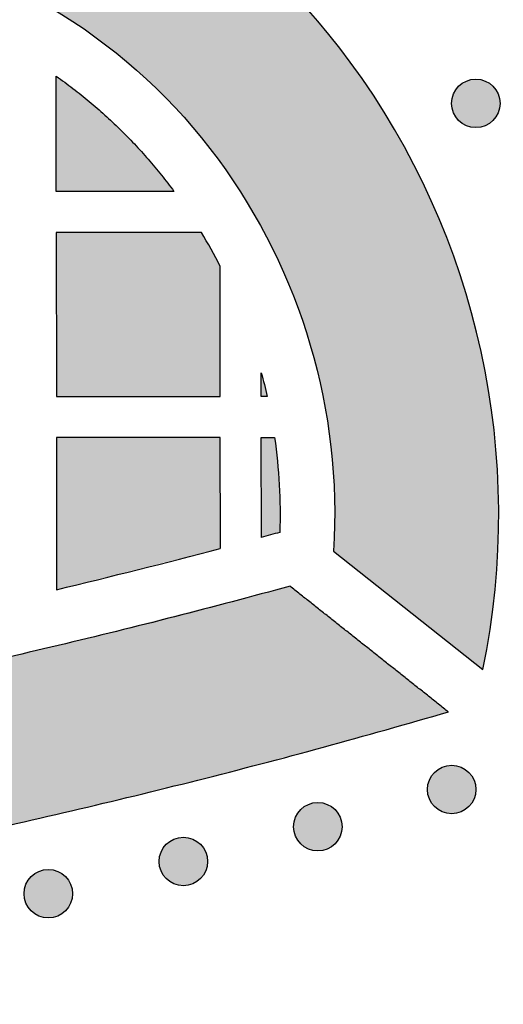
# Model space of a CAD drawing. Header units: millimetres. Extents: x -3873 to -97, y 912 to 4165.
# Tile 155 of 256: x -3210 to -3174, y 919 to 991. Entities that reach past the tile are written whole.
import ezdxf

# ---------------------------------------------------------------- set-up
doc = ezdxf.new("R2010")
doc.units = ezdxf.units.MM
doc.layers.add('pattern', color=7, linetype='Continuous', true_color=0x000000)

msp = doc.modelspace()

# ---------------------------------------------------------------- hatches: boundary and pattern name
at = {"layer": 'pattern'}
for points in [[(-3186.717, 952.488), (-3175.796, 943.838), (-3175.525, 945.237), (-3175.288, 946.65), (-3175.087, 948.075), (-3174.922, 949.511), (-3174.794, 950.957), (-3174.703, 952.412), (-3174.65, 953.873), (-3174.635, 955.34), (-3174.659, 956.811), (-3174.722, 958.284), (-3174.824, 959.758), (-3174.965, 961.232), (-3175.146, 962.703), (-3175.365, 964.171), (-3175.624, 965.633), (-3175.922, 967.089), (-3176.258, 968.536), (-3176.633, 969.973), (-3177.045, 971.398), (-3177.495, 972.811), (-3177.981, 974.209), (-3178.503, 975.592), (-3179.06, 976.957), (-3179.651, 978.304), (-3180.276, 979.631), (-3180.934, 980.937), (-3181.623, 982.221), (-3182.342, 983.482), (-3183.091, 984.719), (-3183.868, 985.93), (-3184.672, 987.115), (-3185.502, 988.274), (-3186.247, 989.262), (-3187.017, 990.236), (-3187.813, 991.196), (-3188.635, 992.141), (-3189.481, 993.069), (-3190.351, 993.98), (-3191.245, 994.872), (-3192.162, 995.746), (-3193.102, 996.599), (-3194.064, 997.431), (-3195.047, 998.242), (-3196.051, 999.03), (-3197.074, 999.795), (-3198.116, 1000.535), (-3199.176, 1001.251), (-3200.253, 1001.942), (-3201.347, 1002.607), (-3202.456, 1003.245), (-3203.579, 1003.856), (-3204.715, 1004.439), (-3205.864, 1004.995), (-3207.024, 1005.522), (-3208.194, 1006.021), (-3209.373, 1006.491), (-3210.56, 1006.931), (-3211.755, 1007.343), (-3212.955, 1007.725), (-3214.161, 1008.077), (-3215.37, 1008.401), (-3216.582, 1008.694), (-3217.796, 1008.959), (-3219.01, 1009.194), (-3220.837, 1009.503), (-3222.676, 1009.766), (-3224.523, 1009.985), (-3226.379, 1010.158), (-3228.24, 1010.284), (-3230.106, 1010.364), (-3231.975, 1010.398), (-3233.844, 1010.384), (-3235.712, 1010.324), (-3237.578, 1010.218), (-3239.439, 1010.064), (-3241.294, 1009.865), (-3243.141, 1009.62), (-3244.979, 1009.329), (-3246.806, 1008.993), (-3248.619, 1008.613), (-3250.773, 1008.11), (-3252.917, 1007.56), (-3255.049, 1006.963), (-3257.169, 1006.321), (-3259.275, 1005.633), (-3261.364, 1004.9), (-3263.437, 1004.123), (-3265.49, 1003.301), (-3271.795, 988.059), (-3266.508, 990.212), (-3261.161, 992.218), (-3255.761, 994.075), (-3250.314, 995.782), (-3248.554, 996.278), (-3246.776, 996.725), (-3244.981, 997.121), (-3243.171, 997.464), (-3241.348, 997.754), (-3239.516, 997.992), (-3237.675, 998.175), (-3235.829, 998.304), (-3233.981, 998.378), (-3232.131, 998.398), (-3230.284, 998.364), (-3228.44, 998.275), (-3226.603, 998.132), (-3224.775, 997.937), (-3222.959, 997.688), (-3221.156, 997.387), (-3220.214, 997.205), (-3219.272, 997), (-3218.332, 996.772), (-3217.394, 996.521), (-3216.46, 996.248), (-3215.529, 995.952), (-3214.602, 995.632), (-3213.681, 995.291), (-3212.767, 994.926), (-3211.859, 994.54), (-3210.96, 994.131), (-3210.069, 993.7), (-3209.187, 993.247), (-3208.316, 992.773), (-3207.456, 992.278), (-3206.608, 991.763), (-3205.773, 991.227), (-3204.951, 990.672), (-3204.143, 990.098), (-3203.349, 989.504), (-3202.571, 988.893), (-3201.808, 988.265), (-3201.062, 987.619), (-3200.333, 986.957), (-3199.622, 986.28), (-3198.928, 985.588), (-3198.253, 984.881), (-3197.597, 984.161), (-3196.96, 983.429), (-3196.343, 982.684), (-3195.745, 981.929), (-3195.168, 981.163), (-3194.621, 980.403), (-3194.089, 979.629), (-3193.572, 978.841), (-3193.071, 978.04), (-3192.585, 977.226), (-3192.116, 976.399), (-3191.664, 975.561), (-3191.23, 974.711), (-3190.813, 973.85), (-3190.414, 972.979), (-3190.034, 972.098), (-3189.673, 971.207), (-3189.331, 970.309), (-3189.009, 969.402), (-3188.707, 968.488), (-3188.424, 967.567), (-3188.162, 966.641), (-3187.921, 965.709), (-3187.7, 964.772), (-3187.499, 963.832), (-3187.32, 962.888), (-3187.161, 961.942), (-3187.024, 960.994), (-3186.907, 960.045), (-3186.811, 959.095), (-3186.736, 958.145), (-3186.682, 957.196), (-3186.648, 956.249), (-3186.635, 955.304), (-3186.643, 954.362), (-3186.67, 953.423)], [(-3198.402, 978.809), (-3207.007, 978.808), (-3207.008, 987.23), (-3206.395, 986.79), (-3205.791, 986.337), (-3205.195, 985.871), (-3204.609, 985.393), (-3204.032, 984.903), (-3203.464, 984.402), (-3202.907, 983.889), (-3202.36, 983.364), (-3201.824, 982.829), (-3201.3, 982.283), (-3200.786, 981.728), (-3200.285, 981.162), (-3199.795, 980.587), (-3199.318, 980.003), (-3198.854, 979.41)], [(-3177.567, 983.993), (-3177.539, 983.965), (-3177.51, 983.938), (-3177.48, 983.911), (-3177.449, 983.885), (-3177.418, 983.859), (-3177.385, 983.834), (-3177.352, 983.809), (-3177.318, 983.785), (-3177.283, 983.762), (-3177.247, 983.739), (-3177.211, 983.717), (-3177.173, 983.696), (-3177.135, 983.675), (-3177.097, 983.656), (-3177.057, 983.637), (-3177.017, 983.619), (-3176.976, 983.602), (-3176.935, 983.586), (-3176.893, 983.571), (-3176.851, 983.557), (-3176.808, 983.544), (-3176.764, 983.532), (-3176.72, 983.521), (-3176.676, 983.511), (-3176.631, 983.502), (-3176.586, 983.494), (-3176.541, 983.488), (-3176.496, 983.483), (-3176.45, 983.478), (-3176.404, 983.475), (-3176.358, 983.474), (-3176.313, 983.473), (-3176.267, 983.474), (-3176.221, 983.475), (-3176.175, 983.478), (-3176.129, 983.483), (-3176.084, 983.488), (-3176.039, 983.494), (-3175.994, 983.502), (-3175.949, 983.511), (-3175.905, 983.521), (-3175.861, 983.532), (-3175.817, 983.544), (-3175.774, 983.557), (-3175.732, 983.571), (-3175.69, 983.586), (-3175.649, 983.602), (-3175.608, 983.619), (-3175.568, 983.637), (-3175.528, 983.656), (-3175.49, 983.676), (-3175.452, 983.696), (-3175.414, 983.717), (-3175.378, 983.739), (-3175.342, 983.762), (-3175.307, 983.785), (-3175.273, 983.81), (-3175.24, 983.834), (-3175.207, 983.859), (-3175.176, 983.885), (-3175.145, 983.911), (-3175.115, 983.938), (-3175.086, 983.965), (-3175.058, 983.993), (-3175.03, 984.021), (-3175.003, 984.05), (-3174.977, 984.08), (-3174.95, 984.111), (-3174.925, 984.142), (-3174.899, 984.175), (-3174.875, 984.208), (-3174.851, 984.242), (-3174.827, 984.277), (-3174.804, 984.313), (-3174.782, 984.349), (-3174.761, 984.387), (-3174.741, 984.425), (-3174.721, 984.463), (-3174.702, 984.503), (-3174.684, 984.543), (-3174.667, 984.584), (-3174.651, 984.625), (-3174.636, 984.667), (-3174.622, 984.709), (-3174.609, 984.752), (-3174.597, 984.796), (-3174.586, 984.84), (-3174.576, 984.884), (-3174.567, 984.929), (-3174.56, 984.974), (-3174.553, 985.019), (-3174.548, 985.064), (-3174.544, 985.11), (-3174.541, 985.156), (-3174.539, 985.202), (-3174.538, 985.248), (-3174.539, 985.293), (-3174.541, 985.339), (-3174.544, 985.385), (-3174.548, 985.431), (-3174.553, 985.476), (-3174.56, 985.521), (-3174.567, 985.566), (-3174.576, 985.611), (-3174.586, 985.655), (-3174.597, 985.699), (-3174.609, 985.743), (-3174.622, 985.786), (-3174.636, 985.828), (-3174.651, 985.87), (-3174.667, 985.911), (-3174.684, 985.952), (-3174.702, 985.992), (-3174.721, 986.032), (-3174.741, 986.07), (-3174.761, 986.108), (-3174.783, 986.146), (-3174.805, 986.182), (-3174.827, 986.218), (-3174.851, 986.253), (-3174.875, 986.287), (-3174.899, 986.32), (-3174.925, 986.353), (-3174.95, 986.384), (-3174.977, 986.415), (-3175.003, 986.445), (-3175.031, 986.474), (-3175.058, 986.502), (-3175.086, 986.53), (-3175.115, 986.557), (-3175.145, 986.583), (-3175.176, 986.61), (-3175.208, 986.635), (-3175.24, 986.661), (-3175.273, 986.685), (-3175.307, 986.709), (-3175.342, 986.733), (-3175.378, 986.756), (-3175.415, 986.778), (-3175.452, 986.799), (-3175.49, 986.819), (-3175.529, 986.839), (-3175.568, 986.858), (-3175.608, 986.876), (-3175.649, 986.893), (-3175.69, 986.909), (-3175.732, 986.924), (-3175.775, 986.938), (-3175.818, 986.951), (-3175.861, 986.963), (-3175.905, 986.974), (-3175.949, 986.984), (-3175.994, 986.993), (-3176.039, 987), (-3176.084, 987.007), (-3176.13, 987.012), (-3176.175, 987.016), (-3176.221, 987.019), (-3176.267, 987.021), (-3176.313, 987.022), (-3176.359, 987.021), (-3176.405, 987.019), (-3176.45, 987.016), (-3176.496, 987.012), (-3176.541, 987.007), (-3176.587, 987), (-3176.632, 986.993), (-3176.676, 986.984), (-3176.721, 986.974), (-3176.765, 986.963), (-3176.808, 986.951), (-3176.851, 986.938), (-3176.893, 986.924), (-3176.935, 986.909), (-3176.977, 986.893), (-3177.017, 986.876), (-3177.058, 986.858), (-3177.097, 986.839), (-3177.136, 986.819), (-3177.174, 986.799), (-3177.211, 986.777), (-3177.248, 986.755), (-3177.283, 986.733), (-3177.318, 986.709), (-3177.352, 986.685), (-3177.386, 986.661), (-3177.418, 986.635), (-3177.45, 986.61), (-3177.48, 986.583), (-3177.51, 986.557), (-3177.539, 986.529), (-3177.567, 986.502), (-3177.595, 986.474), (-3177.622, 986.445), (-3177.649, 986.415), (-3177.675, 986.384), (-3177.701, 986.352), (-3177.726, 986.32), (-3177.751, 986.287), (-3177.775, 986.253), (-3177.798, 986.218), (-3177.821, 986.182), (-3177.843, 986.145), (-3177.864, 986.108), (-3177.885, 986.07), (-3177.904, 986.031), (-3177.923, 985.992), (-3177.941, 985.952), (-3177.958, 985.911), (-3177.974, 985.87), (-3177.989, 985.828), (-3178.003, 985.785), (-3178.016, 985.742), (-3178.029, 985.699), (-3178.039, 985.655), (-3178.049, 985.611), (-3178.058, 985.566), (-3178.066, 985.521), (-3178.072, 985.476), (-3178.077, 985.43), (-3178.082, 985.385), (-3178.085, 985.339), (-3178.086, 985.293), (-3178.087, 985.247), (-3178.086, 985.201), (-3178.085, 985.155), (-3178.082, 985.11), (-3178.077, 985.064), (-3178.072, 985.019), (-3178.066, 984.973), (-3178.058, 984.928), (-3178.049, 984.884), (-3178.039, 984.839), (-3178.028, 984.795), (-3178.016, 984.752), (-3178.003, 984.709), (-3177.989, 984.667), (-3177.974, 984.625), (-3177.958, 984.583), (-3177.941, 984.543), (-3177.923, 984.502), (-3177.904, 984.463), (-3177.884, 984.424), (-3177.864, 984.386), (-3177.843, 984.349), (-3177.821, 984.313), (-3177.798, 984.277), (-3177.775, 984.242), (-3177.75, 984.208), (-3177.726, 984.174), (-3177.701, 984.142), (-3177.675, 984.11), (-3177.649, 984.08), (-3177.622, 984.05), (-3177.595, 984.021)], [(-3195.007, 973.318), (-3195.337, 973.95), (-3195.679, 974.576), (-3196.032, 975.196), (-3196.395, 975.809), (-3207.007, 975.808), (-3207.006, 963.808), (-3195.006, 963.809)], [(-3191.583, 963.81), (-3192.006, 963.81), (-3192.006, 965.533), (-3191.785, 964.674)], [(-3207.005, 949.665), (-3195.005, 952.687), (-3195.006, 960.809), (-3207.006, 960.808)], [(-3190.657, 953.858), (-3192.005, 953.49), (-3192.006, 960.809), (-3191.036, 960.81), (-3190.923, 959.946), (-3190.828, 959.08), (-3190.752, 958.212), (-3190.695, 957.342), (-3190.656, 956.471), (-3190.637, 955.599), (-3190.638, 954.728)], [(-3328.608, 931.337), (-3346.121, 931.637), (-3363.637, 932.522), (-3381.133, 933.993), (-3398.58, 936.048), (-3415.949, 938.685), (-3433.21, 941.898), (-3450.336, 945.682), (-3467.297, 950.026), (-3478.896, 940.836), (-3469.759, 938.259), (-3460.569, 935.842), (-3451.328, 933.585), (-3442.041, 931.49), (-3432.713, 929.559), (-3423.347, 927.793), (-3413.949, 926.192), (-3404.523, 924.758), (-3395.072, 923.492), (-3385.603, 922.393), (-3376.118, 921.462), (-3366.622, 920.7), (-3357.121, 920.107), (-3347.618, 919.682), (-3338.118, 919.426), (-3328.601, 919.337), (-3309.608, 919.667), (-3300.104, 920.085), (-3290.602, 920.67), (-3281.106, 921.425), (-3271.621, 922.348), (-3262.15, 923.439), (-3252.699, 924.698), (-3243.271, 926.125), (-3233.872, 927.718), (-3224.505, 929.477), (-3215.175, 931.401), (-3205.887, 933.488), (-3196.644, 935.737), (-3187.451, 938.148), (-3178.313, 940.717), (-3189.904, 949.917), (-3206.869, 945.585), (-3223.998, 941.816), (-3241.261, 938.616), (-3258.632, 935.993), (-3276.081, 933.951), (-3293.578, 932.495), (-3311.095, 931.623)], [(-3179.331, 933.791), (-3179.303, 933.763), (-3179.274, 933.736), (-3179.244, 933.709), (-3179.213, 933.683), (-3179.182, 933.657), (-3179.149, 933.632), (-3179.116, 933.607), (-3179.082, 933.583), (-3179.047, 933.56), (-3179.011, 933.537), (-3178.975, 933.515), (-3178.937, 933.494), (-3178.899, 933.473), (-3178.861, 933.454), (-3178.821, 933.435), (-3178.781, 933.417), (-3178.74, 933.4), (-3178.699, 933.384), (-3178.657, 933.369), (-3178.615, 933.355), (-3178.572, 933.342), (-3178.528, 933.329), (-3178.484, 933.319), (-3178.44, 933.309), (-3178.395, 933.3), (-3178.35, 933.292), (-3178.305, 933.286), (-3178.26, 933.281), (-3178.214, 933.276), (-3178.168, 933.273), (-3178.122, 933.272), (-3178.076, 933.271), (-3178.03, 933.272), (-3177.985, 933.273), (-3177.939, 933.276), (-3177.893, 933.281), (-3177.848, 933.286), (-3177.802, 933.292), (-3177.757, 933.3), (-3177.713, 933.309), (-3177.669, 933.319), (-3177.625, 933.33), (-3177.581, 933.342), (-3177.538, 933.355), (-3177.496, 933.369), (-3177.454, 933.384), (-3177.412, 933.4), (-3177.372, 933.417), (-3177.332, 933.435), (-3177.292, 933.454), (-3177.253, 933.474), (-3177.215, 933.494), (-3177.178, 933.515), (-3177.142, 933.537), (-3177.106, 933.56), (-3177.071, 933.583), (-3177.037, 933.608), (-3177.004, 933.632), (-3176.971, 933.657), (-3176.94, 933.683), (-3176.909, 933.709), (-3176.879, 933.736), (-3176.85, 933.763), (-3176.822, 933.791), (-3176.794, 933.819), (-3176.767, 933.848), (-3176.74, 933.878), (-3176.714, 933.909), (-3176.688, 933.94), (-3176.663, 933.973), (-3176.639, 934.006), (-3176.614, 934.04), (-3176.591, 934.075), (-3176.568, 934.111), (-3176.546, 934.147), (-3176.525, 934.185), (-3176.505, 934.223), (-3176.485, 934.261), (-3176.466, 934.301), (-3176.448, 934.341), (-3176.431, 934.382), (-3176.415, 934.423), (-3176.4, 934.465), (-3176.386, 934.507), (-3176.373, 934.55), (-3176.361, 934.594), (-3176.35, 934.638), (-3176.34, 934.682), (-3176.331, 934.727), (-3176.323, 934.772), (-3176.317, 934.817), (-3176.312, 934.862), (-3176.308, 934.908), (-3176.305, 934.954), (-3176.303, 935), (-3176.302, 935.046), (-3176.303, 935.091), (-3176.305, 935.137), (-3176.308, 935.183), (-3176.312, 935.229), (-3176.317, 935.274), (-3176.324, 935.319), (-3176.331, 935.364), (-3176.34, 935.409), (-3176.35, 935.453), (-3176.361, 935.497), (-3176.373, 935.541), (-3176.386, 935.584), (-3176.4, 935.626), (-3176.415, 935.668), (-3176.431, 935.709), (-3176.448, 935.75), (-3176.466, 935.79), (-3176.485, 935.83), (-3176.505, 935.868), (-3176.525, 935.906), (-3176.546, 935.944), (-3176.568, 935.98), (-3176.591, 936.016), (-3176.615, 936.051), (-3176.639, 936.085), (-3176.663, 936.118), (-3176.689, 936.151), (-3176.714, 936.182), (-3176.741, 936.213), (-3176.767, 936.243), (-3176.794, 936.272), (-3176.822, 936.3), (-3176.85, 936.328), (-3176.879, 936.355), (-3176.909, 936.381), (-3176.94, 936.408), (-3176.971, 936.434), (-3177.004, 936.459), (-3177.037, 936.483), (-3177.071, 936.507), (-3177.106, 936.531), (-3177.142, 936.554), (-3177.178, 936.576), (-3177.216, 936.597), (-3177.254, 936.617), (-3177.292, 936.637), (-3177.332, 936.656), (-3177.372, 936.674), (-3177.413, 936.691), (-3177.454, 936.707), (-3177.496, 936.722), (-3177.538, 936.736), (-3177.581, 936.749), (-3177.625, 936.761), (-3177.669, 936.772), (-3177.713, 936.782), (-3177.758, 936.791), (-3177.803, 936.798), (-3177.848, 936.805), (-3177.893, 936.81), (-3177.939, 936.814), (-3177.985, 936.817), (-3178.031, 936.819), (-3178.077, 936.82), (-3178.123, 936.819), (-3178.168, 936.817), (-3178.214, 936.814), (-3178.26, 936.81), (-3178.305, 936.805), (-3178.351, 936.798), (-3178.396, 936.791), (-3178.44, 936.782), (-3178.485, 936.772), (-3178.528, 936.761), (-3178.572, 936.749), (-3178.615, 936.736), (-3178.657, 936.722), (-3178.699, 936.707), (-3178.741, 936.691), (-3178.781, 936.674), (-3178.821, 936.656), (-3178.861, 936.637), (-3178.9, 936.617), (-3178.938, 936.597), (-3178.975, 936.575), (-3179.011, 936.553), (-3179.047, 936.531), (-3179.082, 936.507), (-3179.116, 936.483), (-3179.149, 936.459), (-3179.182, 936.433), (-3179.213, 936.408), (-3179.244, 936.381), (-3179.274, 936.355), (-3179.303, 936.327), (-3179.331, 936.3), (-3179.359, 936.272), (-3179.386, 936.243), (-3179.413, 936.213), (-3179.439, 936.182), (-3179.465, 936.15), (-3179.49, 936.118), (-3179.515, 936.085), (-3179.539, 936.051), (-3179.562, 936.016), (-3179.585, 935.98), (-3179.607, 935.943), (-3179.628, 935.906), (-3179.649, 935.868), (-3179.668, 935.829), (-3179.687, 935.79), (-3179.705, 935.75), (-3179.722, 935.709), (-3179.738, 935.668), (-3179.753, 935.626), (-3179.767, 935.583), (-3179.78, 935.54), (-3179.792, 935.497), (-3179.803, 935.453), (-3179.813, 935.409), (-3179.822, 935.364), (-3179.83, 935.319), (-3179.836, 935.274), (-3179.841, 935.228), (-3179.846, 935.183), (-3179.848, 935.137), (-3179.85, 935.091), (-3179.851, 935.045), (-3179.85, 934.999), (-3179.848, 934.953), (-3179.845, 934.908), (-3179.841, 934.862), (-3179.836, 934.817), (-3179.83, 934.771), (-3179.822, 934.726), (-3179.813, 934.682), (-3179.803, 934.637), (-3179.792, 934.593), (-3179.78, 934.55), (-3179.767, 934.507), (-3179.753, 934.465), (-3179.738, 934.423), (-3179.722, 934.381), (-3179.705, 934.341), (-3179.687, 934.3), (-3179.668, 934.261), (-3179.648, 934.222), (-3179.628, 934.184), (-3179.607, 934.147), (-3179.585, 934.11), (-3179.562, 934.075), (-3179.538, 934.04), (-3179.514, 934.006), (-3179.49, 933.972), (-3179.464, 933.94), (-3179.439, 933.908), (-3179.412, 933.878), (-3179.386, 933.848), (-3179.359, 933.819)], [(-3189.123, 931.066), (-3189.095, 931.039), (-3189.065, 931.012), (-3189.036, 930.985), (-3189.005, 930.959), (-3188.973, 930.933), (-3188.941, 930.908), (-3188.908, 930.883), (-3188.873, 930.859), (-3188.838, 930.836), (-3188.803, 930.813), (-3188.766, 930.791), (-3188.729, 930.77), (-3188.691, 930.749), (-3188.652, 930.729), (-3188.613, 930.711), (-3188.573, 930.693), (-3188.532, 930.676), (-3188.491, 930.66), (-3188.449, 930.644), (-3188.406, 930.63), (-3188.363, 930.617), (-3188.32, 930.605), (-3188.276, 930.594), (-3188.232, 930.584), (-3188.187, 930.576), (-3188.142, 930.568), (-3188.097, 930.562), (-3188.051, 930.556), (-3188.006, 930.552), (-3187.96, 930.549), (-3187.914, 930.547), (-3187.868, 930.547), (-3187.822, 930.547), (-3187.776, 930.549), (-3187.73, 930.552), (-3187.685, 930.556), (-3187.639, 930.562), (-3187.594, 930.568), (-3187.549, 930.576), (-3187.504, 930.584), (-3187.46, 930.594), (-3187.416, 930.605), (-3187.373, 930.617), (-3187.33, 930.63), (-3187.287, 930.644), (-3187.245, 930.66), (-3187.204, 930.676), (-3187.163, 930.693), (-3187.123, 930.711), (-3187.084, 930.73), (-3187.045, 930.749), (-3187.007, 930.77), (-3186.97, 930.791), (-3186.933, 930.813), (-3186.898, 930.836), (-3186.863, 930.859), (-3186.829, 930.883), (-3186.795, 930.908), (-3186.763, 930.933), (-3186.731, 930.959), (-3186.7, 930.985), (-3186.671, 931.012), (-3186.642, 931.039), (-3186.613, 931.067), (-3186.586, 931.095), (-3186.559, 931.124), (-3186.532, 931.154), (-3186.506, 931.184), (-3186.48, 931.216), (-3186.455, 931.248), (-3186.43, 931.282), (-3186.406, 931.316), (-3186.383, 931.351), (-3186.36, 931.386), (-3186.338, 931.423), (-3186.317, 931.46), (-3186.296, 931.498), (-3186.276, 931.537), (-3186.258, 931.576), (-3186.24, 931.616), (-3186.223, 931.657), (-3186.207, 931.699), (-3186.191, 931.74), (-3186.177, 931.783), (-3186.164, 931.826), (-3186.152, 931.869), (-3186.141, 931.913), (-3186.131, 931.958), (-3186.123, 932.002), (-3186.115, 932.047), (-3186.109, 932.092), (-3186.103, 932.138), (-3186.099, 932.184), (-3186.096, 932.229), (-3186.094, 932.275), (-3186.094, 932.321), (-3186.094, 932.367), (-3186.096, 932.413), (-3186.099, 932.459), (-3186.103, 932.504), (-3186.109, 932.55), (-3186.115, 932.595), (-3186.123, 932.64), (-3186.131, 932.685), (-3186.141, 932.729), (-3186.152, 932.773), (-3186.164, 932.816), (-3186.177, 932.859), (-3186.192, 932.902), (-3186.207, 932.944), (-3186.223, 932.985), (-3186.24, 933.026), (-3186.258, 933.066), (-3186.277, 933.105), (-3186.296, 933.144), (-3186.317, 933.182), (-3186.338, 933.219), (-3186.36, 933.256), (-3186.383, 933.292), (-3186.406, 933.327), (-3186.43, 933.361), (-3186.455, 933.394), (-3186.48, 933.426), (-3186.506, 933.458), (-3186.532, 933.489), (-3186.559, 933.519), (-3186.586, 933.548), (-3186.614, 933.576), (-3186.642, 933.603), (-3186.671, 933.63), (-3186.701, 933.657), (-3186.731, 933.683), (-3186.763, 933.709), (-3186.795, 933.734), (-3186.829, 933.759), (-3186.863, 933.783), (-3186.898, 933.807), (-3186.934, 933.829), (-3186.97, 933.851), (-3187.007, 933.873), (-3187.045, 933.893), (-3187.084, 933.913), (-3187.123, 933.932), (-3187.164, 933.949), (-3187.204, 933.966), (-3187.246, 933.983), (-3187.288, 933.998), (-3187.33, 934.012), (-3187.373, 934.025), (-3187.417, 934.037), (-3187.46, 934.048), (-3187.505, 934.058), (-3187.549, 934.066), (-3187.594, 934.074), (-3187.64, 934.081), (-3187.685, 934.086), (-3187.731, 934.09), (-3187.776, 934.093), (-3187.822, 934.095), (-3187.868, 934.095), (-3187.914, 934.095), (-3187.96, 934.093), (-3188.006, 934.09), (-3188.052, 934.086), (-3188.097, 934.081), (-3188.142, 934.074), (-3188.187, 934.066), (-3188.232, 934.058), (-3188.276, 934.048), (-3188.32, 934.037), (-3188.364, 934.025), (-3188.406, 934.012), (-3188.449, 933.998), (-3188.491, 933.982), (-3188.532, 933.966), (-3188.573, 933.949), (-3188.613, 933.931), (-3188.653, 933.913), (-3188.691, 933.893), (-3188.729, 933.872), (-3188.767, 933.851), (-3188.803, 933.829), (-3188.839, 933.806), (-3188.874, 933.783), (-3188.908, 933.759), (-3188.941, 933.734), (-3188.973, 933.709), (-3189.005, 933.683), (-3189.036, 933.657), (-3189.066, 933.63), (-3189.095, 933.603), (-3189.123, 933.576), (-3189.15, 933.547), (-3189.178, 933.518), (-3189.204, 933.488), (-3189.231, 933.458), (-3189.256, 933.426), (-3189.281, 933.394), (-3189.306, 933.36), (-3189.33, 933.326), (-3189.354, 933.291), (-3189.376, 933.256), (-3189.398, 933.219), (-3189.42, 933.182), (-3189.44, 933.144), (-3189.46, 933.105), (-3189.479, 933.066), (-3189.497, 933.026), (-3189.514, 932.985), (-3189.53, 932.944), (-3189.545, 932.902), (-3189.559, 932.859), (-3189.572, 932.816), (-3189.584, 932.773), (-3189.595, 932.729), (-3189.605, 932.684), (-3189.614, 932.64), (-3189.621, 932.595), (-3189.628, 932.55), (-3189.633, 932.504), (-3189.637, 932.458), (-3189.64, 932.413), (-3189.642, 932.367), (-3189.642, 932.321), (-3189.642, 932.275), (-3189.64, 932.229), (-3189.637, 932.183), (-3189.633, 932.138), (-3189.628, 932.092), (-3189.621, 932.047), (-3189.614, 932.002), (-3189.605, 931.957), (-3189.595, 931.913), (-3189.584, 931.869), (-3189.572, 931.826), (-3189.559, 931.783), (-3189.545, 931.74), (-3189.53, 931.698), (-3189.513, 931.657), (-3189.496, 931.616), (-3189.478, 931.576), (-3189.46, 931.537), (-3189.44, 931.498), (-3189.419, 931.46), (-3189.398, 931.423), (-3189.376, 931.386), (-3189.353, 931.35), (-3189.33, 931.316), (-3189.306, 931.281), (-3189.281, 931.248), (-3189.256, 931.216), (-3189.23, 931.184), (-3189.204, 931.153), (-3189.177, 931.123), (-3189.15, 931.094)], [(-3198.964, 928.526), (-3198.935, 928.498), (-3198.906, 928.471), (-3198.876, 928.444), (-3198.846, 928.418), (-3198.814, 928.392), (-3198.782, 928.367), (-3198.748, 928.342), (-3198.714, 928.318), (-3198.679, 928.295), (-3198.644, 928.272), (-3198.607, 928.25), (-3198.57, 928.229), (-3198.532, 928.208), (-3198.493, 928.189), (-3198.454, 928.17), (-3198.414, 928.152), (-3198.373, 928.135), (-3198.331, 928.119), (-3198.29, 928.104), (-3198.247, 928.09), (-3198.204, 928.076), (-3198.161, 928.064), (-3198.117, 928.053), (-3198.072, 928.044), (-3198.028, 928.035), (-3197.983, 928.027), (-3197.938, 928.021), (-3197.892, 928.015), (-3197.846, 928.011), (-3197.801, 928.008), (-3197.755, 928.007), (-3197.709, 928.006), (-3197.663, 928.007), (-3197.617, 928.008), (-3197.571, 928.011), (-3197.526, 928.015), (-3197.48, 928.021), (-3197.435, 928.027), (-3197.39, 928.035), (-3197.345, 928.044), (-3197.301, 928.054), (-3197.257, 928.064), (-3197.214, 928.077), (-3197.171, 928.09), (-3197.128, 928.104), (-3197.086, 928.119), (-3197.045, 928.135), (-3197.004, 928.152), (-3196.964, 928.17), (-3196.925, 928.189), (-3196.886, 928.208), (-3196.848, 928.229), (-3196.811, 928.25), (-3196.774, 928.272), (-3196.738, 928.295), (-3196.703, 928.318), (-3196.669, 928.342), (-3196.636, 928.367), (-3196.604, 928.392), (-3196.572, 928.418), (-3196.541, 928.444), (-3196.511, 928.471), (-3196.482, 928.498), (-3196.454, 928.526), (-3196.427, 928.554), (-3196.4, 928.583), (-3196.373, 928.613), (-3196.347, 928.644), (-3196.321, 928.675), (-3196.296, 928.708), (-3196.271, 928.741), (-3196.247, 928.775), (-3196.224, 928.81), (-3196.201, 928.846), (-3196.179, 928.882), (-3196.157, 928.919), (-3196.137, 928.957), (-3196.117, 928.996), (-3196.099, 929.036), (-3196.081, 929.076), (-3196.064, 929.116), (-3196.047, 929.158), (-3196.032, 929.2), (-3196.018, 929.242), (-3196.005, 929.285), (-3195.993, 929.329), (-3195.982, 929.373), (-3195.972, 929.417), (-3195.964, 929.462), (-3195.956, 929.506), (-3195.949, 929.552), (-3195.944, 929.597), (-3195.94, 929.643), (-3195.937, 929.689), (-3195.935, 929.735), (-3195.935, 929.78), (-3195.935, 929.826), (-3195.937, 929.872), (-3195.94, 929.918), (-3195.944, 929.964), (-3195.949, 930.009), (-3195.956, 930.054), (-3195.964, 930.099), (-3195.972, 930.144), (-3195.982, 930.188), (-3195.993, 930.232), (-3196.005, 930.276), (-3196.018, 930.319), (-3196.032, 930.361), (-3196.048, 930.403), (-3196.064, 930.444), (-3196.081, 930.485), (-3196.099, 930.525), (-3196.117, 930.565), (-3196.137, 930.603), (-3196.158, 930.641), (-3196.179, 930.679), (-3196.201, 930.715), (-3196.224, 930.751), (-3196.247, 930.786), (-3196.271, 930.82), (-3196.296, 930.853), (-3196.321, 930.886), (-3196.347, 930.917), (-3196.373, 930.948), (-3196.4, 930.978), (-3196.427, 931.007), (-3196.454, 931.035), (-3196.483, 931.063), (-3196.512, 931.09), (-3196.542, 931.116), (-3196.572, 931.143), (-3196.604, 931.168), (-3196.636, 931.194), (-3196.67, 931.218), (-3196.704, 931.242), (-3196.739, 931.266), (-3196.774, 931.288), (-3196.811, 931.311), (-3196.848, 931.332), (-3196.886, 931.352), (-3196.925, 931.372), (-3196.964, 931.391), (-3197.004, 931.409), (-3197.045, 931.426), (-3197.086, 931.442), (-3197.128, 931.457), (-3197.171, 931.471), (-3197.214, 931.484), (-3197.257, 931.496), (-3197.301, 931.507), (-3197.346, 931.517), (-3197.39, 931.526), (-3197.435, 931.533), (-3197.48, 931.54), (-3197.526, 931.545), (-3197.572, 931.549), (-3197.617, 931.552), (-3197.663, 931.554), (-3197.709, 931.555), (-3197.755, 931.554), (-3197.801, 931.552), (-3197.847, 931.549), (-3197.892, 931.545), (-3197.938, 931.54), (-3197.983, 931.533), (-3198.028, 931.526), (-3198.073, 931.517), (-3198.117, 931.507), (-3198.161, 931.496), (-3198.204, 931.484), (-3198.247, 931.471), (-3198.29, 931.457), (-3198.332, 931.442), (-3198.373, 931.426), (-3198.414, 931.409), (-3198.454, 931.391), (-3198.493, 931.372), (-3198.532, 931.352), (-3198.57, 931.332), (-3198.607, 931.31), (-3198.644, 931.288), (-3198.68, 931.266), (-3198.714, 931.242), (-3198.749, 931.218), (-3198.782, 931.193), (-3198.814, 931.168), (-3198.846, 931.142), (-3198.877, 931.116), (-3198.907, 931.09), (-3198.936, 931.062), (-3198.964, 931.035), (-3198.991, 931.007), (-3199.018, 930.978), (-3199.045, 930.948), (-3199.071, 930.917), (-3199.097, 930.885), (-3199.122, 930.853), (-3199.147, 930.82), (-3199.171, 930.786), (-3199.194, 930.751), (-3199.217, 930.715), (-3199.239, 930.678), (-3199.26, 930.641), (-3199.281, 930.603), (-3199.301, 930.564), (-3199.319, 930.525), (-3199.337, 930.485), (-3199.354, 930.444), (-3199.371, 930.403), (-3199.386, 930.361), (-3199.4, 930.318), (-3199.413, 930.275), (-3199.425, 930.232), (-3199.436, 930.188), (-3199.446, 930.144), (-3199.454, 930.099), (-3199.462, 930.054), (-3199.469, 930.009), (-3199.474, 929.963), (-3199.478, 929.918), (-3199.481, 929.872), (-3199.483, 929.826), (-3199.483, 929.78), (-3199.483, 929.734), (-3199.481, 929.688), (-3199.478, 929.643), (-3199.474, 929.597), (-3199.468, 929.551), (-3199.462, 929.506), (-3199.454, 929.461), (-3199.446, 929.417), (-3199.436, 929.372), (-3199.425, 929.328), (-3199.413, 929.285), (-3199.4, 929.242), (-3199.386, 929.199), (-3199.37, 929.158), (-3199.354, 929.116), (-3199.337, 929.075), (-3199.319, 929.035), (-3199.301, 928.996), (-3199.281, 928.957), (-3199.26, 928.919), (-3199.239, 928.882), (-3199.217, 928.845), (-3199.194, 928.81), (-3199.171, 928.775), (-3199.147, 928.741), (-3199.122, 928.707), (-3199.097, 928.675), (-3199.071, 928.643), (-3199.045, 928.613), (-3199.018, 928.583), (-3198.991, 928.554)], [(-3208.85, 926.169), (-3208.822, 926.142), (-3208.793, 926.115), (-3208.763, 926.088), (-3208.732, 926.062), (-3208.701, 926.036), (-3208.668, 926.011), (-3208.635, 925.986), (-3208.601, 925.962), (-3208.566, 925.939), (-3208.53, 925.916), (-3208.494, 925.894), (-3208.456, 925.873), (-3208.418, 925.852), (-3208.38, 925.832), (-3208.34, 925.814), (-3208.3, 925.796), (-3208.259, 925.779), (-3208.218, 925.762), (-3208.176, 925.747), (-3208.134, 925.733), (-3208.091, 925.72), (-3208.047, 925.708), (-3208.003, 925.697), (-3207.959, 925.687), (-3207.914, 925.679), (-3207.869, 925.671), (-3207.824, 925.664), (-3207.779, 925.659), (-3207.733, 925.655), (-3207.687, 925.652), (-3207.641, 925.65), (-3207.595, 925.65), (-3207.55, 925.65), (-3207.504, 925.652), (-3207.458, 925.655), (-3207.412, 925.659), (-3207.367, 925.665), (-3207.322, 925.671), (-3207.277, 925.679), (-3207.232, 925.687), (-3207.188, 925.697), (-3207.144, 925.708), (-3207.1, 925.72), (-3207.057, 925.733), (-3207.015, 925.747), (-3206.973, 925.763), (-3206.932, 925.779), (-3206.891, 925.796), (-3206.851, 925.814), (-3206.811, 925.832), (-3206.773, 925.852), (-3206.735, 925.873), (-3206.697, 925.894), (-3206.661, 925.916), (-3206.625, 925.939), (-3206.59, 925.962), (-3206.556, 925.986), (-3206.523, 926.011), (-3206.49, 926.036), (-3206.459, 926.062), (-3206.428, 926.088), (-3206.398, 926.115), (-3206.369, 926.142), (-3206.341, 926.169), (-3206.313, 926.198), (-3206.286, 926.227), (-3206.259, 926.257), (-3206.233, 926.287), (-3206.207, 926.319), (-3206.182, 926.351), (-3206.158, 926.385), (-3206.134, 926.419), (-3206.11, 926.454), (-3206.087, 926.489), (-3206.065, 926.526), (-3206.044, 926.563), (-3206.024, 926.601), (-3206.004, 926.64), (-3205.985, 926.679), (-3205.967, 926.719), (-3205.95, 926.76), (-3205.934, 926.802), (-3205.919, 926.843), (-3205.905, 926.886), (-3205.892, 926.929), (-3205.88, 926.972), (-3205.869, 927.016), (-3205.859, 927.061), (-3205.85, 927.105), (-3205.843, 927.15), (-3205.836, 927.195), (-3205.831, 927.241), (-3205.827, 927.287), (-3205.824, 927.332), (-3205.822, 927.378), (-3205.821, 927.424), (-3205.822, 927.47), (-3205.824, 927.516), (-3205.827, 927.562), (-3205.831, 927.607), (-3205.836, 927.653), (-3205.843, 927.698), (-3205.85, 927.743), (-3205.859, 927.788), (-3205.869, 927.832), (-3205.88, 927.876), (-3205.892, 927.919), (-3205.905, 927.962), (-3205.919, 928.005), (-3205.934, 928.047), (-3205.95, 928.088), (-3205.967, 928.129), (-3205.985, 928.169), (-3206.004, 928.208), (-3206.024, 928.247), (-3206.044, 928.285), (-3206.066, 928.322), (-3206.088, 928.359), (-3206.11, 928.395), (-3206.134, 928.43), (-3206.158, 928.464), (-3206.182, 928.497), (-3206.208, 928.529), (-3206.233, 928.561), (-3206.26, 928.592), (-3206.286, 928.622), (-3206.314, 928.651), (-3206.341, 928.679), (-3206.369, 928.706), (-3206.398, 928.733), (-3206.428, 928.76), (-3206.459, 928.786), (-3206.491, 928.812), (-3206.523, 928.837), (-3206.556, 928.862), (-3206.59, 928.886), (-3206.625, 928.909), (-3206.661, 928.932), (-3206.697, 928.954), (-3206.735, 928.976), (-3206.773, 928.996), (-3206.812, 929.016), (-3206.851, 929.034), (-3206.891, 929.052), (-3206.932, 929.069), (-3206.973, 929.086), (-3207.015, 929.101), (-3207.058, 929.115), (-3207.101, 929.128), (-3207.144, 929.14), (-3207.188, 929.151), (-3207.232, 929.161), (-3207.277, 929.169), (-3207.322, 929.177), (-3207.367, 929.184), (-3207.413, 929.189), (-3207.458, 929.193), (-3207.504, 929.196), (-3207.55, 929.198), (-3207.596, 929.198), (-3207.642, 929.198), (-3207.688, 929.196), (-3207.733, 929.193), (-3207.779, 929.189), (-3207.824, 929.184), (-3207.87, 929.177), (-3207.915, 929.169), (-3207.959, 929.161), (-3208.004, 929.151), (-3208.048, 929.14), (-3208.091, 929.128), (-3208.134, 929.115), (-3208.176, 929.101), (-3208.218, 929.085), (-3208.26, 929.069), (-3208.3, 929.052), (-3208.341, 929.034), (-3208.38, 929.016), (-3208.419, 928.996), (-3208.457, 928.975), (-3208.494, 928.954), (-3208.53, 928.932), (-3208.566, 928.909), (-3208.601, 928.886), (-3208.635, 928.862), (-3208.669, 928.837), (-3208.701, 928.812), (-3208.733, 928.786), (-3208.763, 928.76), (-3208.793, 928.733), (-3208.822, 928.706), (-3208.85, 928.679), (-3208.878, 928.65), (-3208.905, 928.621), (-3208.932, 928.591), (-3208.958, 928.561), (-3208.984, 928.529), (-3209.009, 928.497), (-3209.034, 928.463), (-3209.058, 928.429), (-3209.081, 928.394), (-3209.104, 928.359), (-3209.126, 928.322), (-3209.147, 928.285), (-3209.168, 928.247), (-3209.187, 928.208), (-3209.206, 928.169), (-3209.224, 928.129), (-3209.241, 928.088), (-3209.257, 928.047), (-3209.272, 928.005), (-3209.286, 927.962), (-3209.299, 927.919), (-3209.311, 927.876), (-3209.322, 927.832), (-3209.332, 927.787), (-3209.341, 927.743), (-3209.349, 927.698), (-3209.355, 927.653), (-3209.36, 927.607), (-3209.365, 927.561), (-3209.368, 927.516), (-3209.369, 927.47), (-3209.37, 927.424), (-3209.369, 927.378), (-3209.368, 927.332), (-3209.365, 927.286), (-3209.36, 927.241), (-3209.355, 927.195), (-3209.349, 927.15), (-3209.341, 927.105), (-3209.332, 927.06), (-3209.322, 927.016), (-3209.311, 926.972), (-3209.299, 926.929), (-3209.286, 926.886), (-3209.272, 926.843), (-3209.257, 926.801), (-3209.241, 926.76), (-3209.224, 926.719), (-3209.206, 926.679), (-3209.187, 926.64), (-3209.167, 926.601), (-3209.147, 926.563), (-3209.126, 926.526), (-3209.104, 926.489), (-3209.081, 926.453), (-3209.058, 926.419), (-3209.033, 926.384), (-3209.009, 926.351), (-3208.984, 926.319), (-3208.958, 926.287), (-3208.932, 926.256), (-3208.905, 926.226), (-3208.878, 926.197)]]:
    msp.add_hatch(color=256, dxfattribs=at).paths.add_polyline_path(points, flags=0)

# ---------------------------------------------------------------- linework, layer by layer
for p, q in [((-3207.007, 978.808), (-3207.008, 987.23)), ((-3198.402, 978.809), (-3207.007, 978.808)), ((-3186.717, 952.488), (-3175.796, 943.838))]:
    msp.add_line(p, q, dxfattribs=at)
for points in [[(-3196.395, 975.809), (-3207.007, 975.808), (-3207.006, 963.808), (-3195.006, 963.809), (-3195.007, 973.318)], [(-3191.583, 963.81), (-3192.006, 963.81), (-3192.006, 965.533)], [(-3195.005, 952.687), (-3195.006, 960.809), (-3207.006, 960.808), (-3207.005, 949.665)], [(-3192.005, 953.49), (-3192.006, 960.809), (-3191.036, 960.81)]]:
    msp.add_lwpolyline(points, dxfattribs=at)
for centre in [(-3176.313, 985.247), (-3178.077, 935.045), (-3187.868, 932.321), (-3197.709, 929.78), (-3207.596, 927.424)]:
    msp.add_circle(centre, 1.774, dxfattribs=at)
at = {"layer": 'pattern', "extrusion": (0, 0, -1)}
for centre, radius, start, end in [((3228.569, 956.587), 77.468, 100.29876, 174.23036), ((3228.569, 956.587), 41.468, 100.29876, 143.65626), ((3230.499, 955.167), 43.864, 143.65626, 183.50169), ((3230.499, 955.167), 39.864, 164.92911, 167.4791), ((3230.499, 955.167), 39.864, 171.8633, 181.88261), ((3328.432, 1457.129), 521.789, 254.68987, 254.84336)]:
    msp.add_arc(centre, radius, start, end, dxfattribs=at)
at = {"layer": 'pattern'}
for centre, radius, start, end in [((-3228.569, 956.587), 53.468, 36.34374, 79.70124), ((-3230.499, 955.167), 67.864, 352.22532, 36.34374), ((-3230.499, 955.167), 55.864, 348.29928, 36.34374), ((-3230.499, 955.167), 39.864, 27.08558, 31.18469), ((-3328.454, 1457.209), 521.872, 283.45711, 284.81567)]:
    msp.add_arc(centre, radius, start, end, dxfattribs=at)
msp.add_rational_spline([(-3207.008, 987.23), (-3202.011, 983.714), (-3198.402, 978.809)], [1, 0.986962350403, 1], degree=2, dxfattribs=at)
for points, weights, knots in [([(-3189.904, 949.917), (-3258.006, 931.317), (-3328.602, 931.337), (-3328.605, 931.337), (-3328.608, 931.337)], [1, 0.991109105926, 1, 0.999999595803, 0.999999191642], [614.998955, 614.998955, 614.998955, 755.351537, 755.351537, 755.357917, 755.357917, 755.357917]), ([(-3328.613, 919.337), (-3328.607, 919.337), (-3328.601, 919.337), (-3251.933, 919.316), (-3178.313, 940.717)], [0.999998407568, 0.99999920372, 1, 0.989993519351, 1], [447.852059, 447.852059, 447.852059, 447.86418, 447.86418, 600.173946, 600.173946, 600.173946])]:
    msp.add_rational_spline(points, weights, degree=2, knots=knots, dxfattribs=at)
msp.add_open_spline([(-3178.313, 940.717), (-3184.119, 945.325), (-3189.904, 949.917)], degree=2, dxfattribs=at)

doc.saveas('drawing.dxf')
